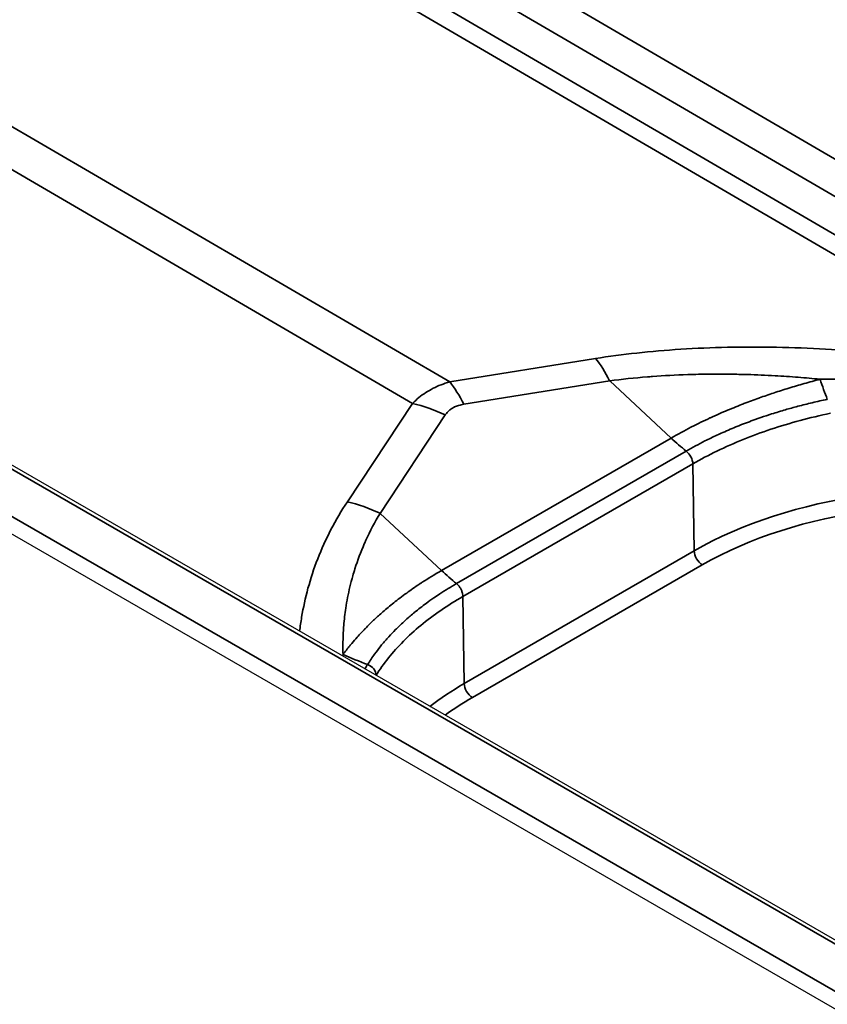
# Model space of a CAD drawing. Header units: millimetres. Extents: x -6858 to 6858, y -375 to 4365.
# Tile 11 of 97: x 2262 to 2279, y 1226 to 1247. Entities that reach past the tile are written whole.
import ezdxf

# ---------------------------------------------------------------- set-up
doc = ezdxf.new("R2010")
doc.units = ezdxf.units.MM
doc.header["$LTSCALE"] = 15
doc.layers.add('_Sichtbarkanten', color=7, linetype='Continuous', lineweight=25)
doc.layers.add('Sichtbar schmal (ISO)', color=7, linetype='Continuous', lineweight=35)

msp = doc.modelspace()

# ---------------------------------------------------------------- linework, layer by layer
at = {"layer": '_Sichtbarkanten'}
for p, q in [((2574.661, 1056.602), (2187.667, 1280.033)), ((2573.086, 1056.014), (2186.511, 1279.203)), ((2267.859, 1234.477), (2267.859, 1234.477))]:
    msp.add_line(p, q, dxfattribs=at)
at = {"layer": 'Sichtbar schmal (ISO)'}
for p, q in [((2206.451, 1286.595), (2368.936, 1191.785)), ((2368.582, 1191.18), (2206.096, 1285.991)), ((2574.536, 1056.59), (2187.542, 1280.021)), ((2186.646, 1279.51), (2573.652, 1056.072)), ((2223.949, 1274.737), (2284.322, 1239.515)), ((2223.546, 1274.53), (2283.919, 1239.309)), ((2270.999, 1239.216), (2221.627, 1268.02)), ((2270.192, 1238.75), (2220.82, 1267.554)), ((2270.999, 1239.216), (2274.163, 1239.724)), ((2271.305, 1238.731), (2274.469, 1239.238)), ((2274.469, 1239.238), (2275.802, 1237.998)), ((2268.778, 1236.615), (2270.192, 1238.75)), ((2269.487, 1236.362), (2270.901, 1238.498)), ((2275.802, 1237.998), (2270.82, 1235.122)), ((2271.147, 1234.838), (2276.129, 1237.714)), ((2271.285, 1234.557), (2276.274, 1237.438)), ((2276.274, 1237.438), (2276.302, 1235.547)), ((2269.487, 1236.362), (2270.82, 1235.122)), ((2271.313, 1232.667), (2276.302, 1235.547)), ((2271.49, 1232.364), (2276.479, 1235.245)), ((2267.876, 1234.548), (2267.876, 1234.548)), ((2271.285, 1234.557), (2271.313, 1232.667))]:
    msp.add_line(p, q, dxfattribs=at)
for centre, major_axis, ratio, start_param, end_param in [((2273.952, 1237.585), (0.396, -2.468), 0.393811, 2.240031, 2.552528), ((2279.508, 1242.228), (0.831, -4.931), 0.232818, 5.314647, 5.430557), ((2270.788, 1237.077), (0.396, -2.468), 0.393811, 2.240031, 2.552528), ((2270.384, 1236.844), (2.085, -1.38), 0.678392, 1.764792, 2.077289), ((2276.836, 1241.306), (2.5, -4.33), 0.57735, 5.201094, 5.296503), ((2276.095, 1237.535), (0.129, -0.214), 0.576679, 0.792163, 2.144079), ((2281.919, 1232.304), (7.944, 0), 0.57735, 0.191204, 2.356194), ((2281.919, 1232.103), (7.694, 0), 0.57735, 0.15056, 2.356194), ((2268.97, 1234.709), (2.085, -1.38), 0.678392, 1.764791, 2.077288), ((2276.479, 1235.449), (-0.125, 0.217), 0.57735, 0.802851, 2.356194), ((2271.854, 1238.429), (2.5, -4.33), 0.57735, 5.201094, 5.296503), ((2270.251, 1236.883), (4.454, -2.271), 0.781582, 4.758697, 4.874606), ((2269.167, 1232.891), (0.212, -0.132), 0.775009, 0.462918, 1.798669), ((2276.931, 1229.424), (7.944, 0), 0.57735, 2.356194, 2.499588), ((2271.49, 1232.569), (-0.125, 0.217), 0.57735, 0.802851, 2.356194), ((2276.931, 1229.223), (7.694, 0), 0.57735, 2.356194, 2.472074)]:
    msp.add_ellipse(centre, major_axis=major_axis, ratio=ratio, start_param=start_param, end_param=end_param, dxfattribs=at)
for points, knots in [([(2274.163, 1239.724), (2274.452, 1239.77), (2275.05, 1239.85), (2276.003, 1239.932), (2277.017, 1239.975), (2278.084, 1239.976), (2279.163, 1239.936), (2280.182, 1239.862), (2281.1, 1239.767), (2281.916, 1239.66), (2282.644, 1239.547), (2283.303, 1239.431), (2283.718, 1239.35), (2283.919, 1239.309)], [0, 0, 0, 0, 0.0909091, 0.1818182, 0.2727273, 0.3636364, 0.4545455, 0.5454545, 0.6363636, 0.7272727, 0.8181818, 0.9090909, 0.9999999, 0.9999999, 0.9999999, 0.9999999]), ([(2274.469, 1239.238), (2274.733, 1239.274), (2275.007, 1239.303), (2275.289, 1239.326), (2275.325, 1239.329), (2275.362, 1239.331), (2275.399, 1239.334), (2275.646, 1239.353), (2275.901, 1239.366), (2276.162, 1239.375), (2276.239, 1239.377), (2276.317, 1239.379), (2276.395, 1239.381), (2276.621, 1239.386), (2276.852, 1239.387), (2277.088, 1239.384), (2277.21, 1239.382), (2277.333, 1239.38), (2277.457, 1239.376), (2277.655, 1239.37), (2277.856, 1239.362), (2278.056, 1239.351), (2278.224, 1239.341), (2278.392, 1239.33), (2278.56, 1239.317), (2278.717, 1239.305), (2278.875, 1239.291), (2279.033, 1239.275)], [0, 0, 0, 0, 0.2, 0.2, 0.2, 0.2257579, 0.2257579, 0.2257579, 0.4, 0.4, 0.4, 0.4514393, 0.4514393, 0.4514393, 0.6, 0.6, 0.6, 0.6768421, 0.6768421, 0.6768421, 0.8, 0.8, 0.8, 0.9032286, 0.9032286, 0.9032286, 0.9999964, 0.9999964, 0.9999964, 0.9999964]), ([(2279.033, 1239.275), (2278.918, 1239.244), (2278.803, 1239.213), (2278.69, 1239.18), (2278.689, 1239.18), (2278.687, 1239.179), (2278.685, 1239.179), (2278.576, 1239.147), (2278.467, 1239.115), (2278.359, 1239.082), (2278.357, 1239.081), (2278.355, 1239.081), (2278.354, 1239.08), (2278.247, 1239.047), (2278.142, 1239.014), (2278.038, 1238.979), (2278.034, 1238.978), (2278.03, 1238.976), (2278.025, 1238.975), (2277.922, 1238.941), (2277.82, 1238.906), (2277.717, 1238.869), (2277.712, 1238.867), (2277.707, 1238.866), (2277.703, 1238.864), (2277.598, 1238.826), (2277.492, 1238.787), (2277.383, 1238.745), (2277.38, 1238.744), (2277.377, 1238.743), (2277.374, 1238.742), (2277.262, 1238.698), (2277.147, 1238.652), (2277.027, 1238.602), (2276.908, 1238.552), (2276.784, 1238.498), (2276.654, 1238.438), (2276.65, 1238.436), (2276.647, 1238.434), (2276.643, 1238.433), (2276.517, 1238.374), (2276.385, 1238.311), (2276.247, 1238.24), (2276.242, 1238.238), (2276.238, 1238.236), (2276.233, 1238.233), (2276.095, 1238.162), (2275.95, 1238.084), (2275.802, 1237.998)], [0.0000001, 0.0000001, 0.0000001, 0.0000001, 0.1111111, 0.1111111, 0.1111111, 0.1126391, 0.1126391, 0.1126391, 0.2204968, 0.2204968, 0.2204968, 0.2222222, 0.2222222, 0.2222222, 0.3290761, 0.3290761, 0.3290761, 0.3333333, 0.3333333, 0.3333333, 0.439735, 0.439735, 0.439735, 0.4444444, 0.4444444, 0.4444444, 0.5524869, 0.5524869, 0.5524869, 0.5555556, 0.5555556, 0.5555556, 0.6666667, 0.6666667, 0.6666667, 0.7777778, 0.7777778, 0.7777778, 0.7808976, 0.7808976, 0.7808976, 0.8888889, 0.8888889, 0.8888889, 0.8923764, 0.8923764, 0.8923764, 1, 1, 1, 1]), ([(2283.919, 1239.309), (2283.949, 1239.299), (2283.977, 1239.29), (2284.005, 1239.281), (2284.032, 1239.272), (2284.058, 1239.263), (2284.082, 1239.255), (2284.107, 1239.246), (2284.13, 1239.238), (2284.153, 1239.23), (2284.175, 1239.222), (2284.196, 1239.214), (2284.217, 1239.206), (2284.218, 1239.206), (2284.219, 1239.205), (2284.221, 1239.205), (2284.239, 1239.197), (2284.257, 1239.191), (2284.274, 1239.184), (2284.275, 1239.183), (2284.277, 1239.183), (2284.279, 1239.182), (2284.295, 1239.175), (2284.31, 1239.169), (2284.324, 1239.163), (2284.326, 1239.162), (2284.328, 1239.161), (2284.329, 1239.161), (2284.343, 1239.155), (2284.356, 1239.149), (2284.369, 1239.143), (2284.37, 1239.142), (2284.372, 1239.141), (2284.374, 1239.141), (2284.386, 1239.135), (2284.397, 1239.13), (2284.407, 1239.124), (2284.409, 1239.124), (2284.41, 1239.123), (2284.412, 1239.122), (2284.422, 1239.117), (2284.431, 1239.112), (2284.439, 1239.107), (2284.441, 1239.106), (2284.442, 1239.105), (2284.444, 1239.104), (2284.451, 1239.1), (2284.458, 1239.095), (2284.465, 1239.091), (2284.466, 1239.09), (2284.467, 1239.089), (2284.469, 1239.088), (2284.474, 1239.084), (2284.479, 1239.08), (2284.484, 1239.077), (2284.485, 1239.076), (2284.486, 1239.075), (2284.487, 1239.074), (2284.49, 1239.07), (2284.493, 1239.067), (2284.496, 1239.064), (2284.499, 1239.06), (2284.501, 1239.056), (2284.503, 1239.052), (2284.504, 1239.049), (2284.504, 1239.045), (2284.503, 1239.042), (2284.502, 1239.039), (2284.501, 1239.036), (2284.498, 1239.033), (2284.495, 1239.03), (2284.491, 1239.027), (2284.485, 1239.024), (2284.483, 1239.024), (2284.482, 1239.023), (2284.48, 1239.022), (2284.475, 1239.02), (2284.469, 1239.018), (2284.463, 1239.017), (2284.46, 1239.016), (2284.457, 1239.015), (2284.454, 1239.015), (2284.447, 1239.013), (2284.44, 1239.012), (2284.431, 1239.011), (2284.427, 1239.01), (2284.422, 1239.01), (2284.418, 1239.009), (2284.409, 1239.008), (2284.399, 1239.008), (2284.388, 1239.007), (2284.382, 1239.006), (2284.376, 1239.006), (2284.37, 1239.006), (2284.359, 1239.005), (2284.347, 1239.005), (2284.334, 1239.005), (2284.327, 1239.005), (2284.319, 1239.005), (2284.312, 1239.005), (2284.298, 1239.004), (2284.284, 1239.005), (2284.27, 1239.005), (2284.261, 1239.005), (2284.252, 1239.005), (2284.243, 1239.005), (2284.228, 1239.006), (2284.213, 1239.006), (2284.197, 1239.007), (2284.187, 1239.007), (2284.177, 1239.007), (2284.166, 1239.008), (2284.15, 1239.008), (2284.134, 1239.009), (2284.117, 1239.01), (2284.105, 1239.011), (2284.093, 1239.011), (2284.081, 1239.012), (2284.064, 1239.013), (2284.046, 1239.014), (2284.028, 1239.015), (2284.015, 1239.016), (2284.001, 1239.017), (2283.987, 1239.018), (2283.968, 1239.019), (2283.95, 1239.02), (2283.931, 1239.022), (2283.915, 1239.023), (2283.899, 1239.024), (2283.883, 1239.025), (2283.864, 1239.027), (2283.844, 1239.028), (2283.823, 1239.03), (2283.806, 1239.031), (2283.787, 1239.033), (2283.769, 1239.034), (2283.748, 1239.036), (2283.727, 1239.038), (2283.705, 1239.039), (2283.685, 1239.041), (2283.664, 1239.043), (2283.643, 1239.045), (2283.621, 1239.046), (2283.598, 1239.048), (2283.575, 1239.05), (2283.552, 1239.052), (2283.528, 1239.054), (2283.504, 1239.057), (2283.481, 1239.059), (2283.457, 1239.061), (2283.432, 1239.063), (2283.406, 1239.065), (2283.379, 1239.068), (2283.351, 1239.07), (2283.326, 1239.072), (2283.301, 1239.075), (2283.275, 1239.077), (2283.245, 1239.079), (2283.214, 1239.082), (2283.182, 1239.085), (2283.156, 1239.087), (2283.129, 1239.09), (2283.102, 1239.092), (2283.068, 1239.095), (2283.032, 1239.098), (2282.996, 1239.101), (2282.968, 1239.104), (2282.94, 1239.106), (2282.911, 1239.109), (2282.872, 1239.112), (2282.832, 1239.116), (2282.791, 1239.119), (2282.761, 1239.122), (2282.731, 1239.124), (2282.701, 1239.127), (2282.656, 1239.131), (2282.611, 1239.134), (2282.564, 1239.138), (2282.533, 1239.141), (2282.502, 1239.143), (2282.469, 1239.146), (2282.419, 1239.15), (2282.368, 1239.154), (2282.315, 1239.158), (2282.283, 1239.161), (2282.25, 1239.163), (2282.216, 1239.166), (2282.16, 1239.17), (2282.103, 1239.174), (2282.043, 1239.179), (2282.01, 1239.181), (2281.976, 1239.183), (2281.941, 1239.186), (2281.878, 1239.19), (2281.813, 1239.195), (2281.746, 1239.199), (2281.711, 1239.201), (2281.676, 1239.203), (2281.64, 1239.206), (2281.569, 1239.21), (2281.496, 1239.215), (2281.42, 1239.219), (2281.384, 1239.221), (2281.346, 1239.223), (2281.309, 1239.225), (2281.228, 1239.23), (2281.145, 1239.234), (2281.059, 1239.238), (2281.021, 1239.24), (2280.982, 1239.242), (2280.943, 1239.243), (2280.852, 1239.247), (2280.757, 1239.251), (2280.659, 1239.255), (2280.619, 1239.256), (2280.579, 1239.258), (2280.538, 1239.259), (2280.434, 1239.263), (2280.326, 1239.266), (2280.214, 1239.268), (2280.173, 1239.269), (2280.131, 1239.27), (2280.088, 1239.271), (2279.97, 1239.274), (2279.848, 1239.276), (2279.72, 1239.277), (2279.677, 1239.277), (2279.633, 1239.277), (2279.589, 1239.278), (2279.454, 1239.278), (2279.314, 1239.278), (2279.169, 1239.277), (2279.124, 1239.276), (2279.078, 1239.276), (2279.033, 1239.275)], [0.0000001, 0.0000001, 0.0000001, 0.0000001, 0.0232558, 0.0232558, 0.0232558, 0.0465116, 0.0465116, 0.0465116, 0.0697674, 0.0697674, 0.0697674, 0.0930233, 0.0930233, 0.0930233, 0.0947204, 0.0947204, 0.0947204, 0.1162791, 0.1162791, 0.1162791, 0.118401, 0.118401, 0.118401, 0.1395349, 0.1395349, 0.1395349, 0.1420811, 0.1420811, 0.1420811, 0.1627907, 0.1627907, 0.1627907, 0.1657601, 0.1657601, 0.1657601, 0.1860465, 0.1860465, 0.1860465, 0.1894378, 0.1894378, 0.1894378, 0.2093023, 0.2093023, 0.2093023, 0.2131175, 0.2131175, 0.2131175, 0.2325581, 0.2325581, 0.2325581, 0.2368003, 0.2368003, 0.2368003, 0.255814, 0.255814, 0.255814, 0.2604943, 0.2604943, 0.2604943, 0.2790698, 0.2790698, 0.2790698, 0.3023256, 0.3023256, 0.3023256, 0.3255814, 0.3255814, 0.3255814, 0.3488372, 0.3488372, 0.3488372, 0.372093, 0.372093, 0.372093, 0.3788752, 0.3788752, 0.3788752, 0.3953488, 0.3953488, 0.3953488, 0.4025675, 0.4025675, 0.4025675, 0.4186047, 0.4186047, 0.4186047, 0.4262251, 0.4262251, 0.4262251, 0.4418605, 0.4418605, 0.4418605, 0.4499147, 0.4499147, 0.4499147, 0.4651163, 0.4651163, 0.4651163, 0.4735954, 0.4735954, 0.4735954, 0.4883721, 0.4883721, 0.4883721, 0.4972773, 0.4972773, 0.4972773, 0.5116279, 0.5116279, 0.5116279, 0.5209637, 0.5209637, 0.5209637, 0.5348837, 0.5348837, 0.5348837, 0.5446405, 0.5446405, 0.5446405, 0.5581395, 0.5581395, 0.5581395, 0.5683177, 0.5683177, 0.5683177, 0.5813953, 0.5813953, 0.5813953, 0.5919967, 0.5919967, 0.5919967, 0.6046512, 0.6046512, 0.6046512, 0.6156759, 0.6156759, 0.6156759, 0.627907, 0.627907, 0.627907, 0.639356, 0.639356, 0.639356, 0.6511628, 0.6511628, 0.6511628, 0.6630368, 0.6630368, 0.6630368, 0.6744186, 0.6744186, 0.6744186, 0.6867163, 0.6867163, 0.6867163, 0.6976744, 0.6976744, 0.6976744, 0.7103946, 0.7103946, 0.7103946, 0.7209302, 0.7209302, 0.7209302, 0.7340733, 0.7340733, 0.7340733, 0.744186, 0.744186, 0.744186, 0.7577516, 0.7577516, 0.7577516, 0.7674419, 0.7674419, 0.7674419, 0.7814337, 0.7814337, 0.7814337, 0.7906977, 0.7906977, 0.7906977, 0.8051176, 0.8051176, 0.8051176, 0.8139535, 0.8139535, 0.8139535, 0.8287957, 0.8287957, 0.8287957, 0.8372093, 0.8372093, 0.8372093, 0.8524711, 0.8524711, 0.8524711, 0.8604651, 0.8604651, 0.8604651, 0.8761501, 0.8761501, 0.8761501, 0.8837209, 0.8837209, 0.8837209, 0.89983, 0.89983, 0.89983, 0.9069767, 0.9069767, 0.9069767, 0.9235104, 0.9235104, 0.9235104, 0.9302326, 0.9302326, 0.9302326, 0.9471895, 0.9471895, 0.9471895, 0.9534884, 0.9534884, 0.9534884, 0.9708769, 0.9708769, 0.9708769, 0.9767442, 0.9767442, 0.9767442, 0.9945278, 0.9945278, 0.9945278, 0.9999995, 0.9999995, 0.9999995, 0.9999995]), ([(2270.192, 1238.75), (2270.237, 1238.796), (2270.283, 1238.838), (2270.331, 1238.877), (2270.379, 1238.916), (2270.428, 1238.952), (2270.479, 1238.985), (2270.53, 1239.018), (2270.583, 1239.048), (2270.638, 1239.077), (2270.693, 1239.105), (2270.75, 1239.13), (2270.81, 1239.154), (2270.87, 1239.177), (2270.933, 1239.198), (2270.999, 1239.216)], [0.000001, 0.000001, 0.000001, 0.000001, 0.2, 0.2, 0.2, 0.4, 0.4, 0.4, 0.6, 0.6, 0.6, 0.8, 0.8, 0.8, 1, 1, 1, 1]), ([(2270.901, 1238.498), (2270.917, 1238.522), (2270.935, 1238.545), (2270.955, 1238.565), (2270.956, 1238.566), (2270.957, 1238.567), (2270.958, 1238.569), (2270.977, 1238.587), (2270.997, 1238.604), (2271.018, 1238.62), (2271.021, 1238.622), (2271.024, 1238.624), (2271.026, 1238.626), (2271.048, 1238.641), (2271.072, 1238.655), (2271.096, 1238.667), (2271.1, 1238.669), (2271.103, 1238.67), (2271.106, 1238.672), (2271.133, 1238.685), (2271.161, 1238.696), (2271.192, 1238.705), (2271.194, 1238.706), (2271.196, 1238.706), (2271.198, 1238.707), (2271.231, 1238.717), (2271.267, 1238.725), (2271.305, 1238.731)], [0.0000019, 0.0000019, 0.0000019, 0.0000019, 0.1891043, 0.1891043, 0.1891043, 0.2, 0.2, 0.2, 0.3771024, 0.3771024, 0.3771024, 0.4, 0.4, 0.4, 0.5779916, 0.5779916, 0.5779916, 0.6, 0.6, 0.6, 0.7886048, 0.7886048, 0.7886048, 0.8, 0.8, 0.8, 1, 1, 1, 1]), ([(2276.129, 1237.714), (2276.26, 1237.79), (2276.396, 1237.863), (2276.536, 1237.934), (2276.579, 1237.955), (2276.622, 1237.977), (2276.666, 1237.998), (2276.751, 1238.039), (2276.837, 1238.079), (2276.924, 1238.118), (2277.03, 1238.165), (2277.138, 1238.211), (2277.247, 1238.255), (2277.261, 1238.261), (2277.275, 1238.266), (2277.289, 1238.272), (2277.4, 1238.316), (2277.513, 1238.359), (2277.627, 1238.4), (2277.706, 1238.428), (2277.785, 1238.455), (2277.865, 1238.482), (2277.891, 1238.491), (2277.918, 1238.499), (2277.944, 1238.508), (2278.045, 1238.54), (2278.147, 1238.572), (2278.249, 1238.602), (2278.337, 1238.628), (2278.425, 1238.653), (2278.515, 1238.676), (2278.528, 1238.68), (2278.541, 1238.683), (2278.554, 1238.687), (2278.656, 1238.714), (2278.759, 1238.74), (2278.863, 1238.765), (2278.971, 1238.79), (2279.08, 1238.815), (2279.19, 1238.838)], [0, 0, 0, 0, 0.1530422, 0.1530422, 0.1530422, 0.2, 0.2, 0.2, 0.2905821, 0.2905821, 0.2905821, 0.4, 0.4, 0.4, 0.4138784, 0.4138784, 0.4138784, 0.5244223, 0.5244223, 0.5244223, 0.6, 0.6, 0.6, 0.6249172, 0.6249172, 0.6249172, 0.7194343, 0.7194343, 0.7194343, 0.8, 0.8, 0.8, 0.81183, 0.81183, 0.81183, 0.9039482, 0.9039482, 0.9039482, 0.9999995, 0.9999995, 0.9999995, 0.9999995]), ([(2276.274, 1237.438), (2276.441, 1237.534), (2276.615, 1237.627), (2276.797, 1237.715), (2276.979, 1237.803), (2277.169, 1237.887), (2277.364, 1237.966), (2277.559, 1238.044), (2277.76, 1238.118), (2277.966, 1238.187), (2278.172, 1238.256), (2278.383, 1238.319), (2278.599, 1238.377), (2278.815, 1238.436), (2279.034, 1238.488), (2279.258, 1238.536)], [0, 0, 0, 0, 0.2, 0.2, 0.2, 0.4, 0.4, 0.4, 0.6, 0.6, 0.6, 0.8, 0.8, 0.8, 1, 1, 1, 1]), ([(2267.742, 1233.802), (2267.755, 1233.905), (2267.769, 1234.007), (2267.786, 1234.108), (2267.822, 1234.318), (2267.867, 1234.524), (2267.924, 1234.735), (2267.982, 1234.945), (2268.052, 1235.16), (2268.135, 1235.374), (2268.218, 1235.589), (2268.315, 1235.803), (2268.423, 1236.01), (2268.53, 1236.218), (2268.648, 1236.419), (2268.778, 1236.615)], [0.551657, 0.551657, 0.551657, 0.551657, 0.6, 0.6, 0.6, 0.7, 0.7, 0.7, 0.8, 0.8, 0.8, 0.9, 0.9, 0.9, 1, 1, 1, 1]), ([(2268.684, 1233.3), (2268.681, 1233.407), (2268.681, 1233.513), (2268.684, 1233.619), (2268.686, 1233.722), (2268.692, 1233.825), (2268.7, 1233.926), (2268.711, 1234.054), (2268.725, 1234.18), (2268.744, 1234.306), (2268.756, 1234.383), (2268.769, 1234.46), (2268.784, 1234.537), (2268.814, 1234.691), (2268.851, 1234.847), (2268.896, 1235.004), (2268.91, 1235.056), (2268.926, 1235.108), (2268.942, 1235.159), (2269, 1235.342), (2269.069, 1235.525), (2269.146, 1235.703), (2269.157, 1235.728), (2269.168, 1235.753), (2269.179, 1235.778), (2269.271, 1235.979), (2269.373, 1236.174), (2269.487, 1236.362)], [0, 0, 0, 0, 0.101095, 0.101095, 0.101095, 0.2, 0.2, 0.2, 0.324439, 0.324439, 0.324439, 0.4, 0.4, 0.4, 0.550391, 0.550391, 0.550391, 0.6, 0.6, 0.6, 0.775239, 0.775239, 0.775239, 0.8, 0.8, 0.8, 1, 1, 1, 1]), ([(2270.82, 1235.122), (2270.667, 1235.034), (2270.528, 1234.948), (2270.403, 1234.866), (2270.384, 1234.854), (2270.365, 1234.841), (2270.347, 1234.829), (2270.244, 1234.761), (2270.151, 1234.696), (2270.065, 1234.633), (2270.012, 1234.595), (2269.962, 1234.558), (2269.915, 1234.522), (2269.87, 1234.488), (2269.827, 1234.454), (2269.785, 1234.421), (2269.701, 1234.353), (2269.623, 1234.288), (2269.55, 1234.225), (2269.542, 1234.217), (2269.533, 1234.21), (2269.525, 1234.202), (2269.462, 1234.147), (2269.403, 1234.093), (2269.347, 1234.04), (2269.288, 1233.984), (2269.231, 1233.928), (2269.177, 1233.872), (2269.172, 1233.868), (2269.168, 1233.863), (2269.163, 1233.859), (2269.105, 1233.798), (2269.048, 1233.737), (2268.992, 1233.675), (2268.952, 1233.63), (2268.912, 1233.584), (2268.873, 1233.538), (2268.86, 1233.522), (2268.846, 1233.505), (2268.832, 1233.489), (2268.781, 1233.426), (2268.732, 1233.364), (2268.684, 1233.3)], [0, 0, 0, 0, 0.111111, 0.111111, 0.111111, 0.128147, 0.128147, 0.128147, 0.222222, 0.222222, 0.222222, 0.279334, 0.279334, 0.279334, 0.333333, 0.333333, 0.333333, 0.444444, 0.444444, 0.444444, 0.457776, 0.457776, 0.457776, 0.555556, 0.555556, 0.555556, 0.658182, 0.658182, 0.658182, 0.666667, 0.666667, 0.666667, 0.777778, 0.777778, 0.777778, 0.859771, 0.859771, 0.859771, 0.888889, 0.888889, 0.888889, 1, 1, 1, 1]), ([(2269.219, 1233.081), (2269.266, 1233.157), (2269.316, 1233.233), (2269.37, 1233.308), (2269.409, 1233.361), (2269.449, 1233.414), (2269.491, 1233.466), (2269.501, 1233.48), (2269.512, 1233.493), (2269.522, 1233.506), (2269.572, 1233.566), (2269.623, 1233.626), (2269.677, 1233.685), (2269.724, 1233.737), (2269.772, 1233.788), (2269.823, 1233.838), (2269.829, 1233.845), (2269.835, 1233.851), (2269.841, 1233.857), (2269.901, 1233.916), (2269.962, 1233.975), (2270.026, 1234.032), (2270.086, 1234.087), (2270.148, 1234.14), (2270.212, 1234.193), (2270.22, 1234.2), (2270.229, 1234.207), (2270.237, 1234.214), (2270.318, 1234.28), (2270.401, 1234.345), (2270.487, 1234.408), (2270.542, 1234.448), (2270.598, 1234.488), (2270.655, 1234.528), (2270.698, 1234.557), (2270.742, 1234.587), (2270.786, 1234.616), (2270.902, 1234.692), (2271.023, 1234.766), (2271.147, 1234.838)], [0, 0, 0, 0, 0.1169327, 0.1169327, 0.1169327, 0.2, 0.2, 0.2, 0.2207313, 0.2207313, 0.2207313, 0.316456, 0.316456, 0.316456, 0.4, 0.4, 0.4, 0.4103952, 0.4103952, 0.4103952, 0.5080091, 0.5080091, 0.5080091, 0.6, 0.6, 0.6, 0.6122864, 0.6122864, 0.6122864, 0.7268324, 0.7268324, 0.7268324, 0.8, 0.8, 0.8, 0.8551648, 0.8551648, 0.8551648, 1, 1, 1, 1]), ([(2271.147, 1234.838), (2271.162, 1234.825), (2271.177, 1234.81), (2271.191, 1234.793), (2271.205, 1234.776), (2271.218, 1234.758), (2271.23, 1234.739), (2271.236, 1234.728), (2271.242, 1234.717), (2271.247, 1234.707), (2271.251, 1234.697), (2271.256, 1234.688), (2271.259, 1234.678), (2271.268, 1234.658), (2271.274, 1234.637), (2271.278, 1234.616), (2271.283, 1234.596), (2271.285, 1234.576), (2271.285, 1234.557)], [0, 0, 0, 0, 0.2, 0.2, 0.2, 0.4, 0.4, 0.4, 0.507785, 0.507785, 0.507785, 0.6, 0.6, 0.6, 0.8, 0.8, 0.8, 1, 1, 1, 1]), ([(2269.403, 1232.846), (2269.482, 1232.973), (2269.571, 1233.099), (2269.669, 1233.222), (2269.768, 1233.345), (2269.876, 1233.466), (2269.994, 1233.584), (2270.111, 1233.702), (2270.238, 1233.818), (2270.373, 1233.93), (2270.509, 1234.042), (2270.653, 1234.151), (2270.806, 1234.255), (2270.958, 1234.36), (2271.118, 1234.461), (2271.285, 1234.557)], [0, 0, 0, 0, 0.2, 0.2, 0.2, 0.4, 0.4, 0.4, 0.6, 0.6, 0.6, 0.8, 0.8, 0.8, 1, 1, 1, 1])]:
    msp.add_open_spline(points, degree=3, knots=knots, dxfattribs=at)
for points in [[(2268.684, 1233.3), (2268.682, 1233.288), (2268.68, 1233.275), (2268.677, 1233.262)], [(2269.161, 1232.983), (2269.179, 1233.015), (2269.198, 1233.048), (2269.219, 1233.081)], [(2269.401, 1232.844), (2269.402, 1232.845), (2269.402, 1232.845), (2269.403, 1232.846)]]:
    msp.add_open_spline(points, degree=3, dxfattribs=at)

doc.saveas('drawing.dxf')
